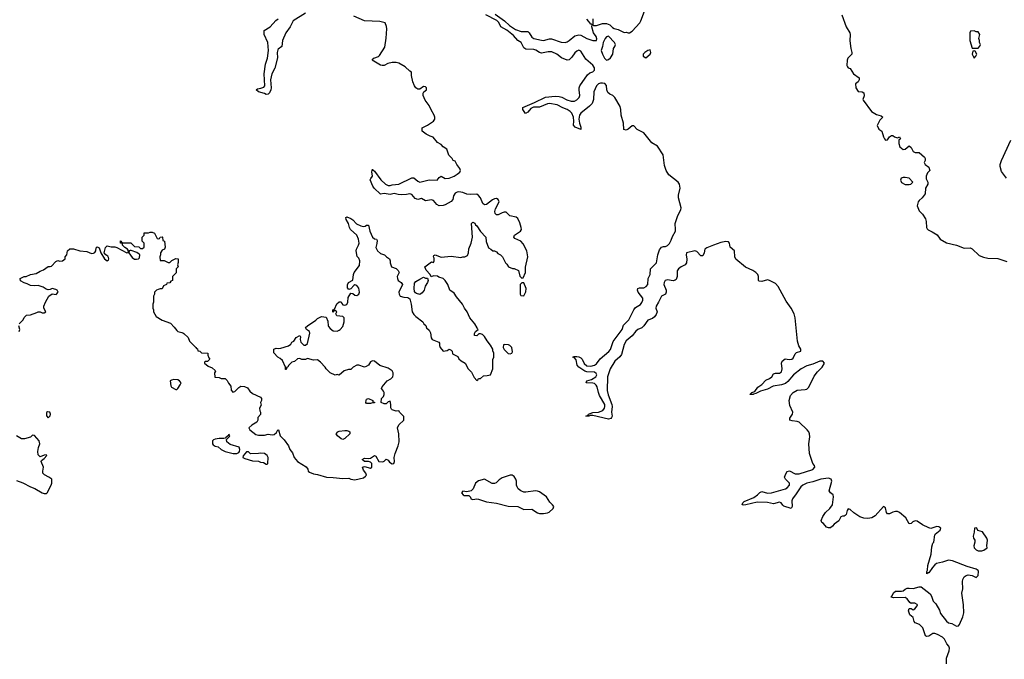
# Model space of a CAD drawing. Header units: inches. Extents: x 2221774 to 2440637, y 201306 to 357559.
# Tile 26 of 245: x 2258341 to 2268357, y 262977 to 269482. Entities that reach past the tile are written whole.
import ezdxf

# ---------------------------------------------------------------- set-up
doc = ezdxf.new("R2010")
doc.units = ezdxf.units.IN
doc.header["$MEASUREMENT"] = 0
doc.layers.add('C2256', color=7, linetype='Continuous')
doc.layers.add('C2266', color=7, linetype='Continuous')

msp = doc.modelspace()

# ---------------------------------------------------------------- linework, layer by layer
at = {"layer": 'C2256', "color": 5, "elevation": 40}
for points in [[(2258337, 266390), (2258375, 266430), (2258385, 266455), (2258410, 266478), (2258450, 266482), (2258516, 266504), (2258530, 266512), (2258550, 266512), (2258570, 266502), (2258590, 266502), (2258606, 266510), (2258588, 266548), (2258588, 266570), (2258602, 266610), (2258638, 266670), (2258670, 266694), (2258712, 266688), (2258734, 266710), (2258722, 266730), (2258710, 266739), (2258670, 266748), (2258650, 266738), (2258630, 266735), (2258610, 266742), (2258581, 266761), (2258530, 266779), (2258490, 266774), (2258450, 266779), (2258417, 266797), (2258386, 266806), (2258350, 266828), (2258346, 266850), (2258386, 266870), (2258408, 266872), (2258450, 266892), (2258510, 266901), (2258550, 266926), (2258582, 266938), (2258629, 266971), (2258650, 266971), (2258663, 266977), (2258710, 267022), (2258730, 267034), (2258750, 267025), (2258778, 267030), (2258802, 267050), (2258804, 267070), (2258819, 267090), (2258829, 267131), (2258850, 267152), (2258888, 267152), (2258952, 267132), (2259024, 267124), (2259070, 267105), (2259092, 267108), (2259105, 267115), (2259115, 267130), (2259118, 267162), (2259130, 267171), (2259150, 267162), (2259165, 267110), (2259203, 267050), (2259230, 267031), (2259243, 267037), (2259249, 267050), (2259245, 267065), (2259237, 267077), (2259218, 267090), (2259202, 267110), (2259215, 267165), (2259230, 267182), (2259270, 267171), (2259310, 267171), (2259330, 267166), (2259430, 267112), (2259446, 267114), (2259448, 267130), (2259438, 267150), (2259410, 267166), (2259388, 267190), (2259386, 267206), (2259368, 267210), (2259368, 267232), (2259374, 267230), (2259378, 267218), (2259390, 267214), (2259470, 267214), (2259510, 267174), (2259552, 267172), (2259570, 267154), (2259590, 267154), (2259606, 267170), (2259608, 267190), (2259606, 267210), (2259586, 267230), (2259586, 267270), (2259606, 267290), (2259607, 267313), (2259650, 267314), (2259670, 267322), (2259690, 267322), (2259711, 267311), (2259738, 267258), (2259750, 267254), (2259762, 267258), (2259769, 267271), (2259790, 267274), (2259794, 267270), (2259798, 267238), (2259814, 267230), (2259822, 267170), (2259814, 267150), (2259790, 267138), (2259772, 267110), (2259772, 267090), (2259765, 267070), (2259770, 267034), (2259810, 267034), (2259850, 267012), (2259870, 267012), (2259890, 267032), (2259928, 267052), (2259954, 267050), (2259953, 267013), (2259945, 266990), (2259952, 266970), (2259934, 266950), (2259932, 266908), (2259894, 266870), (2259894, 266830), (2259878, 266822), (2259870, 266806), (2259838, 266802), (2259834, 266790), (2259805, 266775), (2259790, 266746), (2259770, 266746), (2259750, 266738), (2259734, 266730), (2259714, 266710), (2259714, 266690), (2259702, 266670), (2259702, 266610), (2259694, 266590), (2259694, 266550), (2259702, 266530), (2259702, 266510), (2259730, 266462), (2259790, 266425), (2259875, 266395), (2259914, 266354), (2259940, 266320), (2259951, 266311), (2259990, 266302), (2260000, 266297)], [(2258335, 266310), (2258344, 266330), (2258333, 266370)], [(2258310, 264796), (2258373, 264773), (2258450, 264731), (2258494, 264714), (2258570, 264671), (2258590, 264663), (2258615, 264665), (2258622, 264670), (2258662, 264750), (2258669, 264770), (2258668, 264808), (2258638, 264830), (2258592, 264852), (2258577, 264870), (2258575, 264890), (2258584, 264930), (2258559, 264990), (2258562, 264998), (2258590, 265018), (2258618, 265050), (2258610, 265058), (2258590, 265055), (2258550, 265035), (2258530, 265058), (2258526, 265090), (2258533, 265130), (2258547, 265170), (2258539, 265199), (2258490, 265254), (2258470, 265258), (2258450, 265235), (2258390, 265219), (2258361, 265221), (2258310, 265249)]]:
    msp.add_lwpolyline(points, dxfattribs=at)
for points in [[(2259476, 267136), (2259464, 267136), (2259454, 267130), (2259452, 267110), (2259485, 267065), (2259510, 267047), (2259530, 267046), (2259549, 267051), (2259559, 267061), (2259562, 267090), (2259558, 267098), (2259534, 267114)], [(2259910, 265822), (2259884, 265816), (2259872, 265808), (2259878, 265758), (2259886, 265746), (2259930, 265722), (2259938, 265722), (2259949, 265731), (2259975, 265770), (2259982, 265790), (2259968, 265810), (2259950, 265819)], [(2258625, 265495), (2258613, 265487), (2258613, 265453), (2258630, 265434), (2258650, 265454), (2258655, 265470), (2258646, 265490)]]:
    msp.add_lwpolyline(points, close=True, dxfattribs=at)
at = {"layer": 'C2266', "color": 5}
for points, elevation in [([(2261250, 269548), (2261123, 269470), (2261092, 269408), (2261050, 269350), (2261015, 269270), (2261007, 269210), (2260970, 269182), (2260966, 269174), (2260960, 269150), (2260965, 269095), (2260937, 268990), (2260906, 268930), (2260894, 268870), (2260900, 268790), (2260896, 268770), (2260881, 268739), (2260870, 268725), (2260850, 268721), (2260830, 268733), (2260770, 268747), (2260746, 268770), (2260760, 268780), (2260795, 268785), (2260824, 268796), (2260835, 268810), (2260828, 268930), (2260842, 269030), (2260862, 269090), (2260873, 269170), (2260866, 269250), (2260828, 269330), (2260829, 269371), (2260890, 269411), (2260947, 269473), (2260969, 269490)], 40), ([(2264171, 269490), (2264171, 269431), (2264183, 269423), (2264210, 269424), (2264270, 269443), (2264310, 269445), (2264343, 269430), (2264370, 269403), (2264390, 269391), (2264430, 269383), (2264490, 269353), (2264510, 269354), (2264530, 269348), (2264546, 269350), (2264570, 269365), (2264650, 269451), (2264661, 269470), (2264696, 269570)], 20), ([(2260000, 266297), (2260012, 266290), (2260054, 266250), (2260070, 266214), (2260134, 266150), (2260138, 266138), (2260150, 266134), (2260154, 266114), (2260172, 266112), (2260190, 266094), (2260254, 266090), (2260254, 266070), (2260264, 266044), (2260274, 266030), (2260250, 266006), (2260230, 266006), (2260222, 265998), (2260222, 265990), (2260257, 265957), (2260300, 265940), (2260330, 265914), (2260332, 265908), (2260322, 265890), (2260325, 265845), (2260370, 265842), (2260390, 265832), (2260430, 265832), (2260450, 265814), (2260464, 265784), (2260490, 265754), (2260493, 265713), (2260510, 265694), (2260530, 265702), (2260570, 265742), (2260590, 265754), (2260627, 265753), (2260657, 265737), (2260683, 265703), (2260710, 265682), (2260790, 265642), (2260802, 265630), (2260802, 265610), (2260792, 265590), (2260797, 265563), (2260782, 265530), (2260784, 265504), (2260792, 265490), (2260792, 265468), (2260764, 265436), (2260762, 265410), (2260752, 265390), (2260701, 265359), (2260672, 265330), (2260682, 265310), (2260743, 265263), (2260770, 265256), (2260830, 265258), (2260870, 265266), (2260910, 265261), (2260930, 265265), (2260955, 265285), (2260968, 265312), (2260974, 265310), (2260991, 265250), (2261031, 265211), (2261076, 265150), (2261090, 265112), (2261116, 265076), (2261134, 265030), (2261166, 264990), (2261255, 264935), (2261271, 264911), (2261276, 264890), (2261290, 264881), (2261330, 264862), (2261370, 264857), (2261462, 264830), (2261530, 264828), (2261630, 264816), (2261690, 264818), (2261708, 264808), (2261750, 264803), (2261837, 264823), (2261860, 264840), (2261868, 264850), (2261862, 264870), (2261840, 264900), (2261828, 264930), (2261850, 264938), (2261910, 264921), (2261922, 264930), (2261924, 264950), (2261922, 264970), (2261910, 264982), (2261890, 264989), (2261848, 264988), (2261826, 265010), (2261850, 265022), (2261890, 265018), (2261910, 265022), (2261950, 265051), (2261964, 265044), (2261994, 264990), (2262035, 264985), (2262048, 264992), (2262070, 265012), (2262090, 265002), (2262103, 264983), (2262130, 264965), (2262146, 264970), (2262154, 264990), (2262149, 265031), (2262159, 265070), (2262192, 265150), (2262201, 265190), (2262199, 265270), (2262184, 265330), (2262197, 265363), (2262248, 265410), (2262248, 265448), (2262206, 265490), (2262202, 265502), (2262190, 265506), (2262170, 265502), (2262130, 265515), (2262122, 265522), (2262115, 265535), (2262117, 265570), (2262110, 265606), (2262102, 265598), (2262090, 265595), (2262070, 265575), (2262050, 265575), (2262018, 265590), (2262022, 265630), (2262042, 265650), (2262049, 265670), (2262049, 265690), (2262043, 265703), (2262022, 265730), (2262029, 265750), (2262078, 265810), (2262118, 265830), (2262138, 265850), (2262142, 265870), (2262139, 265890), (2262129, 265910), (2262090, 265937), (2262005, 265965), (2261950, 266009), (2261930, 266013), (2261910, 266002), (2261890, 265969), (2261866, 265954), (2261850, 265949), (2261790, 265969), (2261770, 265969), (2261732, 265948), (2261710, 265926), (2261686, 265926), (2261642, 265910), (2261590, 265866), (2261570, 265875), (2261550, 265866), (2261498, 265890), (2261458, 265930), (2261448, 265948), (2261400, 266000), (2261370, 266024), (2261330, 266019), (2261270, 266035), (2261250, 266028), (2261212, 266028), (2261190, 266035), (2261166, 266034), (2261135, 266005), (2261110, 265998), (2261095, 265985), (2261076, 265964), (2261070, 265948), (2261054, 265946), (2261054, 265934), (2261050, 265926), (2261046, 265926), (2261046, 265950), (2261015, 266015), (2260990, 266038), (2260966, 266050), (2260927, 266093), (2260927, 266133), (2260950, 266142), (2260970, 266138), (2260998, 266142), (2261075, 266165), (2261098, 266182), (2261110, 266202), (2261130, 266212), (2261155, 266250), (2261190, 266271), (2261198, 266258), (2261195, 266230), (2261202, 266202), (2261230, 266171), (2261250, 266171), (2261269, 266190), (2261293, 266293), (2261289, 266310), (2261258, 266330), (2261249, 266351), (2261268, 266370), (2261354, 266426), (2261370, 266442), (2261410, 266465), (2261458, 266458), (2261477, 266417), (2261478, 266370), (2261482, 266362), (2261500, 266340), (2261530, 266319), (2261570, 266315), (2261590, 266323), (2261602, 266330), (2261630, 266362), (2261643, 266410), (2261642, 266450), (2261630, 266462), (2261566, 266470), (2261558, 266490), (2261566, 266510), (2261550, 266526), (2261538, 266522), (2261530, 266506), (2261526, 266510), (2261526, 266530), (2261542, 266538), (2261568, 266592), (2261590, 266612), (2261610, 266614), (2261617, 266597), (2261630, 266582), (2261650, 266578), (2261670, 266585), (2261679, 266610), (2261683, 266657), (2261710, 266702), (2261730, 266698), (2261750, 266681), (2261770, 266677), (2261790, 266691), (2261798, 266710), (2261791, 266751), (2261770, 266779), (2261750, 266784), (2261740, 266780), (2261710, 266746), (2261690, 266738), (2261676, 266756), (2261676, 266784), (2261686, 266810), (2261730, 266834), (2261737, 266890), (2261744, 266910), (2261798, 266982), (2261801, 267030), (2261790, 267058), (2261774, 267074), (2261763, 267130), (2261766, 267150), (2261789, 267190), (2261795, 267210), (2261789, 267250), (2261772, 267290), (2261707, 267350), (2261696, 267370), (2261686, 267410), (2261661, 267450), (2261658, 267470), (2261670, 267476), (2261710, 267459), (2261730, 267446), (2261767, 267407), (2261810, 267385), (2261840, 267380), (2261857, 267383), (2261870, 267392), (2261890, 267392), (2261903, 267330), (2261929, 267269), (2261950, 267254), (2261971, 267251), (2261978, 267238), (2261975, 267205), (2261965, 267165), (2261981, 267130), (2262010, 267106), (2262052, 267090), (2262071, 267071), (2262102, 267050), (2262111, 267031), (2262111, 267010), (2262125, 266970), (2262171, 266951), (2262192, 266930), (2262202, 266910), (2262182, 266870), (2262185, 266850), (2262192, 266830), (2262222, 266810), (2262235, 266790), (2262199, 266710), (2262201, 266690), (2262210, 266672), (2262250, 266661), (2262290, 266658), (2262310, 266642), (2262325, 266590), (2262335, 266510), (2262350, 266485), (2262370, 266465), (2262442, 266410), (2262452, 266390), (2262471, 266371), (2262478, 266350), (2262505, 266325), (2262519, 266299), (2262528, 266248), (2262538, 266230), (2262604, 266204), (2262612, 266192), (2262611, 266170), (2262618, 266150), (2262650, 266111), (2262690, 266118), (2262710, 266131), (2262730, 266122), (2262742, 266110), (2262745, 266085), (2262797, 266057), (2262810, 266034), (2262832, 266012), (2262872, 265990), (2262902, 265930), (2262937, 265897), (2262964, 265844), (2262990, 265814), (2263002, 265818), (2263010, 265834), (2263030, 265834), (2263060, 265860), (2263098, 265862), (2263129, 265871), (2263154, 265930), (2263155, 266025), (2263166, 266050), (2263166, 266090), (2263154, 266114), (2263153, 266130), (2263130, 266173), (2263095, 266215), (2263070, 266261), (2263050, 266281), (2263030, 266288), (2263013, 266287), (2262990, 266266), (2262968, 266270), (2262968, 266290), (2262978, 266310), (2263006, 266330), (2262998, 266338), (2262995, 266350), (2262970, 266389), (2262919, 266450), (2262893, 266510), (2262867, 266547), (2262844, 266590), (2262783, 266663), (2262760, 266700), (2262718, 266730), (2262698, 266790), (2262669, 266830), (2262650, 266849), (2262604, 266864), (2262590, 266874), (2262550, 266878), (2262527, 266867), (2262518, 266890), (2262475, 266935), (2262464, 266970), (2262530, 267018), (2262550, 267012), (2262559, 267030), (2262556, 267056), (2262549, 267071), (2262555, 267085), (2262569, 267091), (2262630, 267066), (2262730, 267076), (2262830, 267062), (2262850, 267072), (2262870, 267072), (2262895, 267085), (2262908, 267110), (2262909, 267151), (2262933, 267210), (2262949, 267270), (2262938, 267410), (2262950, 267422), (2262970, 267412), (2262977, 267397), (2262990, 267385), (2263030, 267327), (2263082, 267270), (2263085, 267225), (2263110, 267162), (2263134, 267150), (2263153, 267133), (2263170, 267132), (2263190, 267122), (2263205, 267105), (2263231, 267091), (2263252, 267070), (2263282, 267010), (2263297, 266997), (2263314, 266970), (2263353, 266953), (2263370, 266952), (2263414, 266930), (2263430, 266874), (2263450, 266854), (2263462, 266858), (2263488, 266910), (2263487, 266967), (2263509, 267070), (2263499, 267130), (2263463, 267203), (2263438, 267230), (2263377, 267257), (2263369, 267270), (2263373, 267290), (2263435, 267330), (2263445, 267350), (2263444, 267370), (2263430, 267415), (2263410, 267459), (2263390, 267475), (2263326, 267486), (2263290, 267524), (2263270, 267525), (2263250, 267519), (2263210, 267497), (2263190, 267499), (2263179, 267510), (2263173, 267530), (2263180, 267560), (2263217, 267630), (2263210, 267655), (2263190, 267662), (2263170, 267659), (2263150, 267649), (2263090, 267602), (2263070, 267598), (2263054, 267614), (2263030, 267669), (2263010, 267695), (2262990, 267709), (2262930, 267706), (2262890, 267709), (2262850, 267724), (2262810, 267732), (2262790, 267729), (2262770, 267719), (2262754, 267690), (2262746, 267654), (2262730, 267633), (2262670, 267599), (2262648, 267592), (2262610, 267589), (2262584, 267604), (2262550, 267644), (2262530, 267649), (2262470, 267641), (2262430, 267662), (2262390, 267654), (2262365, 267665), (2262330, 267705), (2262310, 267712), (2262277, 267703), (2262230, 267701), (2262190, 267703), (2262150, 267713), (2262110, 267703), (2262050, 267716), (2262010, 267709), (2261948, 267768), (2261932, 267790), (2261907, 267853), (2261912, 267868), (2261929, 267891), (2261925, 267935), (2261930, 267962), (2261934, 267954), (2261950, 267943), (2262015, 267855), (2262062, 267810), (2262090, 267797), (2262110, 267796), (2262130, 267804), (2262199, 267810), (2262330, 267874), (2262350, 267874), (2262390, 267839), (2262410, 267831), (2262507, 267853), (2262589, 267851), (2262610, 267878), (2262630, 267891), (2262670, 267867), (2262710, 267869), (2262761, 267890), (2262793, 267910), (2262817, 267930), (2262824, 267950), (2262819, 267970), (2262789, 268010), (2262776, 268036), (2262770, 268042), (2262750, 268049), (2262739, 268070), (2262706, 268106), (2262686, 268166), (2262650, 268189), (2262630, 268213), (2262590, 268233), (2262546, 268286), (2262516, 268296), (2262477, 268317), (2262437, 268350), (2262436, 268384), (2262490, 268408), (2262549, 268450), (2262563, 268470), (2262565, 268490), (2262559, 268510), (2262527, 268567), (2262508, 268610), (2262465, 268665), (2262444, 268710), (2262446, 268734), (2262453, 268747), (2262481, 268770), (2262478, 268790), (2262470, 268798), (2262450, 268802), (2262410, 268776), (2262390, 268775), (2262370, 268789), (2262356, 268810), (2262340, 268850), (2262326, 268914), (2262328, 268950), (2262310, 268959), (2262261, 269001), (2262199, 269039), (2262170, 269047), (2262130, 269048), (2262085, 269035), (2262050, 269015), (2262030, 269015), (2262010, 269020), (2261928, 269070), (2261942, 269090), (2261990, 269108), (2262002, 269118), (2262057, 269203), (2262070, 269294), (2262077, 269390), (2262074, 269414), (2262059, 269450), (2262005, 269465), (2261850, 269471), (2261739, 269519)], 40), ([(2267770, 262930), (2267768, 262990), (2267798, 263062), (2267800, 263090), (2267793, 263110), (2267774, 263134), (2267750, 263181), (2267730, 263204), (2267678, 263230), (2267650, 263240), (2267630, 263239), (2267590, 263214), (2267570, 263209), (2267557, 263217), (2267530, 263297), (2267495, 263330), (2267449, 263350), (2267441, 263361), (2267430, 263402), (2267398, 263430), (2267382, 263470), (2267390, 263494), (2267410, 263494), (2267430, 263482), (2267446, 263490), (2267470, 263522), (2267473, 263530), (2267470, 263535), (2267446, 263550), (2267414, 263550), (2267410, 263546), (2267395, 263555), (2267370, 263592), (2267350, 263605), (2267230, 263603), (2267205, 263610), (2267217, 263623), (2267230, 263653), (2267250, 263669), (2267270, 263672), (2267311, 263669), (2267330, 263673), (2267350, 263690), (2267370, 263700), (2267390, 263702), (2267430, 263696), (2267490, 263715), (2267510, 263716), (2267603, 263643), (2267618, 263618), (2267633, 263570), (2267662, 263542), (2267697, 263477), (2267710, 263443), (2267770, 263364), (2267790, 263348), (2267823, 263343), (2267870, 263316), (2267890, 263318), (2267902, 263330), (2267937, 263410), (2267947, 263450), (2267943, 263530), (2267924, 263650), (2267934, 263694), (2267933, 263770), (2267937, 263790), (2267950, 263816), (2267970, 263831), (2267990, 263835), (2268030, 263831), (2268070, 263811), (2268091, 263830), (2268094, 263870), (2268090, 263879), (2268070, 263894), (2267980, 263920), (2267830, 263980), (2267790, 263985), (2267730, 263964), (2267668, 263952), (2267650, 263939), (2267626, 263910), (2267590, 263858), (2267582, 263858), (2267570, 263848), (2267569, 263869), (2267575, 263885), (2267578, 263930), (2267613, 264047), (2267619, 264121), (2267630, 264158), (2267639, 264170), (2267650, 264242), (2267653, 264250), (2267706, 264290), (2267712, 264310), (2267690, 264326), (2267670, 264327), (2267611, 264309), (2267590, 264313), (2267526, 264346), (2267470, 264382), (2267450, 264385), (2267426, 264374), (2267410, 264360), (2267390, 264354), (2267355, 264415), (2267290, 264470), (2267270, 264480), (2267250, 264482), (2267225, 264475), (2267190, 264457), (2267170, 264456), (2267159, 264470), (2267150, 264518), (2267130, 264530), (2267045, 264435), (2267010, 264416), (2266970, 264409), (2266930, 264414), (2266887, 264427), (2266826, 264466), (2266790, 264500), (2266770, 264507), (2266759, 264490), (2266749, 264451), (2266740, 264440), (2266730, 264432), (2266710, 264433), (2266693, 264427), (2266674, 264386), (2266627, 264353), (2266610, 264331), (2266590, 264316), (2266570, 264314), (2266550, 264321), (2266518, 264358), (2266501, 264370), (2266494, 264390), (2266511, 264430), (2266538, 264470), (2266582, 264510), (2266611, 264550), (2266619, 264630), (2266618, 264650), (2266588, 264670), (2266576, 264690), (2266603, 264790), (2266595, 264810), (2266570, 264821), (2266490, 264810), (2266410, 264783), (2266348, 264770), (2266307, 264750), (2266286, 264730), (2266241, 264659), (2266203, 264610), (2266197, 264590), (2266201, 264530), (2266190, 264512), (2266116, 264536), (2266105, 264545), (2266089, 264570), (2266070, 264576), (2266010, 264557), (2265950, 264571), (2265843, 264577), (2265727, 264547), (2265705, 264545), (2265690, 264550), (2265698, 264570), (2265710, 264582), (2265810, 264622), (2265848, 264650), (2265870, 264673), (2265890, 264683), (2265948, 264668), (2265990, 264669), (2266130, 264710), (2266150, 264722), (2266173, 264750), (2266172, 264770), (2266132, 264810), (2266123, 264830), (2266135, 264865), (2266150, 264889), (2266173, 264893), (2266230, 264863), (2266270, 264864), (2266410, 264908), (2266431, 264930), (2266425, 264950), (2266410, 264970), (2266376, 265070), (2266368, 265170), (2266379, 265241), (2266377, 265270), (2266369, 265290), (2266352, 265312), (2266272, 265390), (2266250, 265397), (2266201, 265401), (2266177, 265410), (2266174, 265430), (2266202, 265470), (2266205, 265490), (2266177, 265557), (2266169, 265611), (2266181, 265659), (2266208, 265692), (2266250, 265713), (2266330, 265720), (2266350, 265726), (2266370, 265745), (2266424, 265856), (2266458, 265902), (2266504, 265950), (2266528, 265990), (2266512, 266010), (2266481, 266010), (2266410, 265980), (2266350, 265961), (2266290, 265930), (2266213, 265870), (2266156, 265804), (2266130, 265783), (2266091, 265769), (2266006, 265754), (2265950, 265724), (2265876, 265704), (2265830, 265680), (2265805, 265675), (2265802, 265670), (2265769, 265670), (2265788, 265690), (2265819, 265701), (2265850, 265745), (2265890, 265773), (2265930, 265816), (2265970, 265833), (2265991, 265849), (2266010, 265881), (2266030, 265888), (2266070, 265887), (2266090, 265900), (2266096, 265930), (2266090, 265990), (2266099, 266010), (2266128, 266032), (2266170, 266027), (2266196, 266030), (2266210, 266040), (2266230, 266085), (2266242, 266098), (2266289, 266110), (2266288, 266130), (2266266, 266166), (2266253, 266213), (2266230, 266450), (2266220, 266490), (2266190, 266548), (2266138, 266618), (2266057, 266770), (2266030, 266798), (2265970, 266831), (2265950, 266835), (2265890, 266821), (2265864, 266824), (2265858, 266830), (2265858, 266870), (2265849, 266890), (2265830, 266910), (2265800, 266930), (2265724, 266964), (2265626, 267046), (2265617, 267070), (2265612, 267130), (2265568, 267168), (2265561, 267210), (2265550, 267222), (2265526, 267226), (2265475, 267215), (2265400, 267190), (2265330, 267161), (2265312, 267150), (2265303, 267110), (2265290, 267081), (2265270, 267080), (2265230, 267123), (2265210, 267132), (2265126, 267110), (2265121, 267090), (2265127, 267047), (2265125, 267010), (2265110, 266990), (2265070, 266970), (2265043, 266950), (2265031, 266929), (2265029, 266870), (2265019, 266841), (2265010, 266832), (2264990, 266827), (2264930, 266836), (2264906, 266830), (2264897, 266810), (2264895, 266790), (2264917, 266730), (2264917, 266710), (2264910, 266690), (2264869, 266671), (2264841, 266610), (2264817, 266570), (2264812, 266550), (2264827, 266510), (2264817, 266483), (2264799, 266461), (2264777, 266443), (2264730, 266428), (2264692, 266368), (2264670, 266350), (2264630, 266330), (2264610, 266315), (2264572, 266268), (2264510, 266216), (2264490, 266178), (2264462, 266078), (2264445, 266055), (2264397, 266010), (2264348, 265932), (2264322, 265850), (2264316, 265710), (2264326, 265666), (2264365, 265570), (2264368, 265550), (2264362, 265490), (2264367, 265450), (2264362, 265438), (2264353, 265427), (2264330, 265418), (2264170, 265458), (2264143, 265457), (2264130, 265450), (2264102, 265450), (2264117, 265457), (2264127, 265453), (2264123, 265463), (2264126, 265470), (2264170, 265488), (2264230, 265492), (2264272, 265508), (2264289, 265531), (2264295, 265550), (2264292, 265570), (2264240, 265660), (2264228, 265690), (2264215, 265750), (2264206, 265766), (2264190, 265781), (2264170, 265787), (2264105, 265790), (2264109, 265810), (2264157, 265823), (2264203, 265850), (2264212, 265870), (2264204, 265884), (2264190, 265897), (2264110, 265901), (2264089, 265909), (2264029, 265949), (2264012, 265970), (2264001, 266022), (2263985, 266045), (2263969, 266051), (2263983, 266057), (2264010, 266057), (2264030, 266054), (2264050, 266044), (2264063, 266030), (2264085, 265985), (2264110, 265962), (2264150, 265959), (2264190, 265969), (2264210, 265981), (2264246, 266034), (2264333, 266107), (2264350, 266128), (2264377, 266210), (2264470, 266330), (2264485, 266375), (2264539, 266430), (2264588, 266532), (2264606, 266554), (2264655, 266585), (2264670, 266605), (2264681, 266630), (2264681, 266650), (2264632, 266710), (2264625, 266730), (2264630, 266747), (2264646, 266754), (2264690, 266756), (2264714, 266770), (2264730, 266790), (2264736, 266850), (2264754, 266890), (2264759, 266950), (2264819, 267010), (2264834, 267090), (2264850, 267142), (2264870, 267168), (2264890, 267174), (2264910, 267174), (2264930, 267184), (2264950, 267205), (2264970, 267239), (2264983, 267277), (2265011, 267330), (2265014, 267350), (2265009, 267410), (2265037, 267490), (2265066, 267550), (2265069, 267570), (2265042, 267670), (2265042, 267698), (2265060, 267770), (2265058, 267790), (2265052, 267810), (2265038, 267830), (2264946, 267906), (2264917, 267950), (2264899, 267999), (2264887, 268107), (2264830, 268196), (2264771, 268231), (2264690, 268330), (2264624, 268364), (2264590, 268401), (2264570, 268404), (2264531, 268370), (2264510, 268360), (2264487, 268367), (2264485, 268430), (2264459, 268510), (2264457, 268570), (2264450, 268600), (2264396, 268690), (2264374, 268710), (2264344, 268724), (2264323, 268743), (2264314, 268770), (2264310, 268813), (2264294, 268834), (2264270, 268838), (2264250, 268836), (2264230, 268829), (2264210, 268810), (2264183, 268750), (2264180, 268670), (2264166, 268630), (2264139, 268601), (2264051, 268530), (2264037, 268510), (2264029, 268470), (2264035, 268430), (2264049, 268390), (2264050, 268366), (2263992, 268390), (2263974, 268410), (2263978, 268450), (2263974, 268490), (2263957, 268530), (2263940, 268550), (2263910, 268570), (2263866, 268586), (2263810, 268615), (2263730, 268629), (2263710, 268626), (2263630, 268592), (2263568, 268592), (2263541, 268579), (2263510, 268542), (2263488, 268528), (2263461, 268570), (2263460, 268590), (2263579, 268641), (2263690, 268695), (2263790, 268705), (2263830, 268702), (2263855, 268695), (2263908, 268668), (2263950, 268653), (2263985, 268655), (2264010, 268668), (2264031, 268690), (2264040, 268710), (2264031, 268770), (2264032, 268790), (2264040, 268810), (2264118, 268922), (2264140, 268940), (2264170, 268951), (2264190, 268968), (2264190, 268991), (2264170, 269020), (2264101, 269081), (2264050, 269162), (2264030, 269173), (2264010, 269163), (2263990, 269144), (2263959, 269101), (2263939, 269081), (2263930, 269073), (2263910, 269069), (2263853, 269093), (2263805, 269130), (2263756, 269156), (2263716, 269156), (2263650, 269143), (2263628, 269148), (2263590, 269173), (2263570, 269180), (2263490, 269181), (2263470, 269197), (2263444, 269250), (2263410, 269271), (2263363, 269323), (2263296, 269376), (2263236, 269410), (2263214, 269454), (2263194, 269474), (2263084, 269530)], 20), ([(2263177, 269537), (2263272, 269470), (2263324, 269424), (2263384, 269384), (2263442, 269362), (2263510, 269361), (2263524, 269350), (2263550, 269305), (2263570, 269290), (2263650, 269273), (2263670, 269271), (2263730, 269288), (2263750, 269287), (2263850, 269253), (2263889, 269251), (2263910, 269257), (2263930, 269270), (2263990, 269319), (2264030, 269327), (2264050, 269324), (2264110, 269290), (2264170, 269271), (2264209, 269271), (2264213, 269287), (2264206, 269310), (2264179, 269350), (2264162, 269410), (2264166, 269430), (2264158, 269438), (2264150, 269438), (2264130, 269462), (2264110, 269489)], 20), ([(2266705, 269530), (2266749, 269410), (2266786, 269350), (2266789, 269330), (2266786, 269266), (2266796, 269190), (2266806, 269150), (2266807, 269130), (2266767, 269090), (2266760, 269070), (2266755, 269015), (2266761, 269001), (2266770, 268991), (2266790, 268985), (2266822, 268930), (2266882, 268890), (2266880, 268870), (2266870, 268850), (2266845, 268830), (2266846, 268790), (2266870, 268751), (2266910, 268748), (2266930, 268738), (2266933, 268707), (2266918, 268670), (2266922, 268662), (2267005, 268550), (2267058, 268518), (2267105, 268505), (2267122, 268490), (2267090, 268459), (2267065, 268405), (2267082, 268370), (2267112, 268350), (2267127, 268290), (2267139, 268270), (2267150, 268257), (2267170, 268261), (2267190, 268292), (2267210, 268306), (2267225, 268305), (2267242, 268290), (2267270, 268281), (2267291, 268291), (2267302, 268270), (2267284, 268256), (2267283, 268223), (2267294, 268190), (2267310, 268174), (2267330, 268161), (2267350, 268165), (2267390, 268198), (2267410, 268182), (2267430, 268141), (2267450, 268131), (2267490, 268131), (2267545, 268085), (2267552, 268070), (2267552, 268050), (2267541, 268030), (2267552, 268010), (2267590, 267982), (2267598, 267958), (2267599, 267950), (2267577, 267923), (2267563, 267890), (2267563, 267863), (2267579, 267830), (2267581, 267810), (2267556, 267770), (2267551, 267710), (2267521, 267670), (2267490, 267644), (2267481, 267630), (2267471, 267590), (2267490, 267539), (2267524, 267504), (2267556, 267456), (2267563, 267430), (2267567, 267370), (2267574, 267354), (2267584, 267344), (2267625, 267325), (2267673, 267293), (2267705, 267250), (2267770, 267213), (2267870, 267189), (2267950, 267160), (2268010, 267161), (2268030, 267152), (2268103, 267083), (2268146, 267066), (2268190, 267057), (2268290, 267053), (2268383, 267023)], 20), ([(2268381, 267870), (2268330, 267937), (2268314, 267990), (2268316, 268010), (2268330, 268050), (2268424, 268256)], 20)]:
    msp.add_lwpolyline(points, dxfattribs=dict(at, elevation=elevation))
for points, elevation in [([(2268050, 269368), (2268013, 269367), (2268007, 269350), (2268006, 269270), (2268030, 269194), (2268090, 269194), (2268110, 269214), (2268115, 269230), (2268106, 269250), (2268106, 269270), (2268098, 269290), (2268108, 269330), (2268090, 269358), (2268070, 269358)], 40), ([(2264330, 269313), (2264310, 269309), (2264296, 269290), (2264277, 269250), (2264271, 269210), (2264256, 269170), (2264269, 269130), (2264291, 269090), (2264310, 269071), (2264330, 269076), (2264350, 269093), (2264375, 269130), (2264383, 269190), (2264397, 269210), (2264401, 269230), (2264391, 269251)], 20), ([(2264754, 269174), (2264730, 269168), (2264702, 269150), (2264685, 269130), (2264685, 269110), (2264710, 269094), (2264755, 269130), (2264762, 269150)], 20), ([(2268050, 269166), (2268038, 269162), (2268032, 269130), (2268050, 269092), (2268068, 269110), (2268078, 269130), (2268062, 269162)], 40), ([(2267350, 267878), (2267330, 267878), (2267307, 267870), (2267303, 267850), (2267310, 267826), (2267350, 267807), (2267390, 267806), (2267406, 267810), (2267426, 267830), (2267390, 267869)], 20), ([(2262470, 266854), (2262490, 266854), (2262498, 266830), (2262491, 266810), (2262467, 266773), (2262456, 266730), (2262436, 266704), (2262410, 266689), (2262377, 266697), (2262366, 266706), (2262359, 266719), (2262353, 266750), (2262358, 266802), (2262370, 266818), (2262410, 266845), (2262450, 266862)], 40), ([(2263470, 266806), (2263450, 266806), (2263434, 266790), (2263434, 266690), (2263438, 266678), (2263470, 266674), (2263490, 266714), (2263495, 266750)], 40), ([(2263270, 266179), (2263264, 266176), (2263259, 266150), (2263270, 266127), (2263310, 266087), (2263330, 266085), (2263346, 266090), (2263355, 266105), (2263346, 266150), (2263328, 266168), (2263315, 266175)], 40), ([(2261870, 265578), (2261862, 265590), (2261864, 265610), (2261870, 265622), (2261890, 265631), (2261932, 265610), (2261934, 265594), (2261951, 265591), (2261950, 265586), (2261930, 265586), (2261910, 265578)], 40), ([(2260470, 265266), (2260465, 265255), (2260434, 265230), (2260434, 265226), (2260418, 265222), (2260370, 265224), (2260330, 265217), (2260311, 265209), (2260302, 265198), (2260301, 265170), (2260310, 265159), (2260330, 265144), (2260359, 265139), (2260392, 265110), (2260430, 265091), (2260511, 265071), (2260550, 265071), (2260570, 265082), (2260578, 265090), (2260582, 265110), (2260574, 265134), (2260482, 265162), (2260449, 265190), (2260446, 265214), (2260476, 265244), (2260478, 265250)], 40), ([(2261630, 265213), (2261610, 265221), (2261574, 265250), (2261562, 265270), (2261578, 265290), (2261590, 265296), (2261650, 265303), (2261670, 265303), (2261690, 265296), (2261698, 265290), (2261698, 265270), (2261650, 265223)], 40), ([(2260670, 265086), (2260650, 265086), (2260613, 265047), (2260612, 265030), (2260630, 265018), (2260710, 264996), (2260770, 264991), (2260790, 264982), (2260820, 264980), (2260850, 264962), (2260858, 264962), (2260866, 264970), (2260868, 265030), (2260858, 265050), (2260830, 265069), (2260790, 265075), (2260769, 265069), (2260690, 265068)], 40), ([(2263330, 264849), (2263250, 264824), (2263218, 264802), (2263187, 264773), (2263170, 264764), (2263146, 264766), (2263070, 264809), (2263010, 264793), (2262978, 264770), (2262954, 264710), (2262934, 264690), (2262890, 264682), (2262850, 264686), (2262834, 264670), (2262852, 264650), (2262864, 264644), (2262910, 264642), (2262926, 264626), (2262932, 264610), (2262950, 264601), (2262990, 264608), (2263010, 264605), (2263090, 264579), (2263190, 264566), (2263310, 264535), (2263410, 264533), (2263470, 264502), (2263550, 264504), (2263610, 264466), (2263630, 264459), (2263670, 264459), (2263710, 264467), (2263726, 264474), (2263769, 264510), (2263774, 264530), (2263761, 264550), (2263735, 264575), (2263699, 264630), (2263630, 264681), (2263610, 264689), (2263588, 264692), (2263490, 264676), (2263470, 264678), (2263439, 264690), (2263413, 264710), (2263403, 264730), (2263396, 264750), (2263395, 264790), (2263389, 264809), (2263370, 264835), (2263350, 264849)], 40), ([(2268070, 264315), (2268054, 264310), (2268051, 264270), (2268039, 264230), (2268044, 264210), (2268057, 264190), (2268059, 264170), (2268047, 264130), (2268051, 264110), (2268070, 264091), (2268090, 264081), (2268130, 264081), (2268150, 264087), (2268184, 264110), (2268181, 264130), (2268187, 264190), (2268181, 264210), (2268135, 264275), (2268089, 264289), (2268078, 264310)], 20)]:
    msp.add_lwpolyline(points, close=True, dxfattribs=dict(at, elevation=elevation))

doc.saveas('drawing.dxf')
